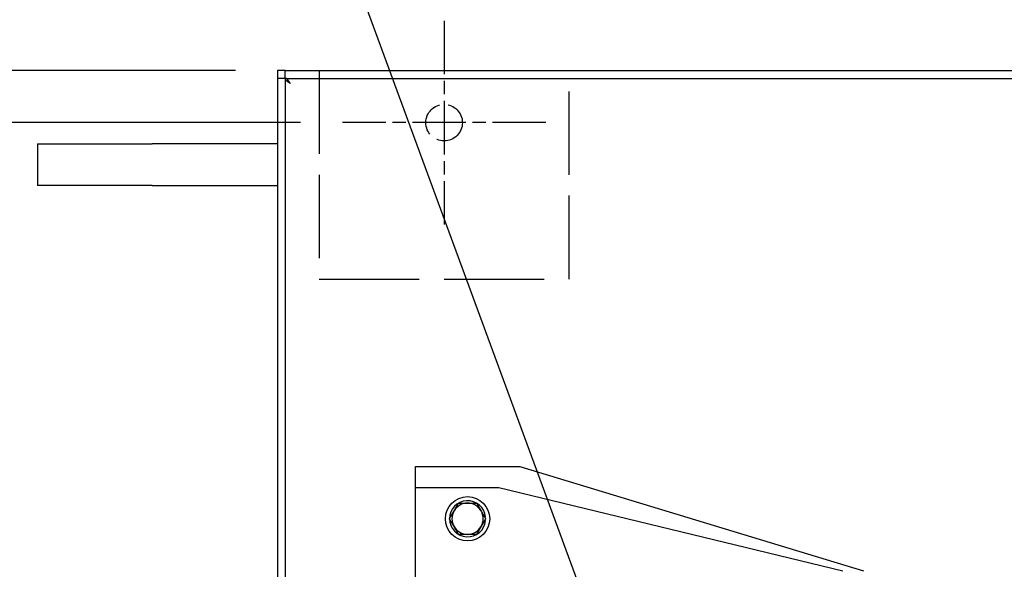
# Paper-space layout 'SHEET_1' of a CAD drawing. Header units: inches. Extents: x 4 to 540, y 12 to 340.
# Tile 71 of 118: x 195 to 219, y 294 to 307. Entities that reach past the tile are written whole.
import ezdxf

# ---------------------------------------------------------------- set-up
doc = ezdxf.new("R2010")
doc.units = ezdxf.units.IN
doc.header["$LTSCALE"] = 16
doc.header["$MEASUREMENT"] = 0
doc.linetypes.add('CHAIN', pattern=[0.7087, 0.4724, -0.0591, 0.1181, -0.0591])
doc.linetypes.add('DASHED', pattern=[0.2067, 0.1654, -0.0413])
doc.layers.get('0').update_dxf_attribs({"lineweight": 25})
doc.layers.get('DEFPOINTS').update_dxf_attribs({"lineweight": 25})
for name, color, linetype, lineweight in [('Center Mark(ANSI)', 7, 'Continuous', 25), ('DIMEN', 7, 'Continuous', 25), ('HIDDEN', 7, 'DASHED', 25)]:
    doc.layers.add(name, color=color, linetype=linetype, lineweight=lineweight)
doc.styles.get("Standard").update_dxf_attribs({"font": 'arial.ttf'})
doc.dimstyles.new('DEFAULT-ANSI', dxfattribs={"dimscale": 16, "dimtxt": 0.125, "dimasz": 0.1875, "dimexe": 0.125, "dimexo": 0.0625, "dimgap": 0.031496, "dimtad": 0, "dimtih": 1, "dimtoh": 1, "dimrnd": 1e-08, "dimzin": 4, "dimdsep": 46, "dimtxsty": 'Standard', "dimblk": 'Filled-1', "dimcen": 0.09, "dimdle": 0.393701, "dimclrd": 256, "dimclre": 256, "dimclrt": 256, "dimadec": 0, "dimazin": 1, "dimtfac": 1.504, "dimtofl": 0, "dimtmove": 0, "dimatfit": 3, "dimldrblk": 'Filled-1', "dimfxl": 1, "dimtolj": 1, "dimtzin": 4, "dimlwd": 25, "dimlwe": 25, "dimarcsym": 0})
doc.dimstyles.new('DEFAULT-ANSI$7', dxfattribs={"dimscale": 16, "dimtxt": 0.125, "dimasz": 0.125, "dimexe": 0.125, "dimexo": 0.0625, "dimgap": 0.031496, "dimtad": 0, "dimtih": 1, "dimtoh": 1, "dimrnd": 1e-08, "dimzin": 4, "dimdsep": 46, "dimtxsty": 'Standard', "dimblk": 'Filled-1', "dimcen": 0.09, "dimdle": 0.393701, "dimclrd": 256, "dimclre": 256, "dimclrt": 256, "dimadec": 0, "dimazin": 1, "dimtfac": 1.504, "dimtofl": 0, "dimtmove": 0, "dimatfit": 3, "dimldrblk": 'Filled-1', "dimfxl": 1, "dimtolj": 1, "dimtzin": 4, "dimlwd": 25, "dimlwe": 25, "dimarcsym": 0})

# ---------------------------------------------------------------- blocks, each defined once
blk = doc.blocks.new('Filled-1')
at = {"color": 0}
for p, q in [((0, 0), (-1, 0.25)), ((-1, 0.25), (-1, -0.25)), ((-1, 0), (0, 0)), ((-1, -0.25), (0, 0))]:
    blk.add_line(p, q, dxfattribs=at)
at = {"color": 0, "flags": 128}
blk.add_lwpolyline([(-1, -0.25), (0, 0), (-1, 0.25), (-1, -0.25)], dxfattribs=at)
at = {"color": 0}
blk.add_solid([(-1, -0.25), (0, 0), (-1, 0.25), (-1, -0.25)], dxfattribs=at)
blk = doc.blocks.new('*D21')
at = {"layer": 'DEFPOINTS', "color": 0, "linetype": 'Continuous'}
for p in [(180.354, 304.691), (202.821, 304.691), (202.821, 214.191)]:
    blk.add_point(p, dxfattribs=at)
at = {"layer": 'DIMEN', "linetype": 'Continuous', "lineweight": 25}
for p, q in [((201.821, 304.691), (178.354, 304.691)), ((180.354, 301.691), (180.354, 260.966)), ((180.354, 217.191), (180.354, 257.916)), ((201.821, 214.191), (178.354, 214.191))]:
    blk.add_line(p, q, dxfattribs=at)
at = {"layer": 'DIMEN', "linetype": 'Continuous', "lineweight": 25, "xscale": 3, "yscale": 3, "zscale": 3}
for p, rotation in [((180.354, 304.691), 90), ((180.354, 214.191), 270)]:
    blk.add_blockref('Filled-1', p, dxfattribs=dict(at, rotation=rotation))
at = {"layer": 'DIMEN', "linetype": 'Continuous', "lineweight": 25, "insert": (176.983, 260.462), "char_height": 2, "attachment_point": 1}
blk.add_mtext('\\A1;90.50', dxfattribs=at)
blk = doc.blocks.new('*D22')
at = {"layer": 'DEFPOINTS', "color": 0, "linetype": 'Continuous'}
for p in [(201.262, 305.941), (172.285, 212.941), (201.262, 212.941)]:
    blk.add_point(p, dxfattribs=at)
at = {"layer": 'DIMEN', "linetype": 'Continuous', "lineweight": 25}
for p, q in [((200.262, 305.941), (170.285, 305.941)), ((172.285, 302.941), (172.285, 266.041)), ((172.285, 215.941), (172.285, 262.99)), ((200.262, 212.941), (170.285, 212.941))]:
    blk.add_line(p, q, dxfattribs=at)
at = {"layer": 'DIMEN', "linetype": 'Continuous', "lineweight": 25, "xscale": 3, "yscale": 3, "zscale": 3}
for p, rotation in [((172.285, 305.941), 90), ((172.285, 212.941), 270)]:
    blk.add_blockref('Filled-1', p, dxfattribs=dict(at, rotation=rotation))
at = {"layer": 'DIMEN', "linetype": 'Continuous', "lineweight": 25, "insert": (168.914, 265.537), "char_height": 2, "attachment_point": 1}
blk.add_mtext('\\A1;93.00', dxfattribs=at)
blk = doc.blocks.new('*D23')
at = {"layer": 'DEFPOINTS', "color": 0, "linetype": 'Continuous'}
for p in [(271.762, 314.18), (205.262, 307.132), (271.762, 305.941)]:
    blk.add_point(p, dxfattribs=at)
at = {"layer": 'DIMEN', "linetype": 'Continuous', "lineweight": 25}
for p, q in [((205.262, 308.132), (205.262, 316.18)), ((271.762, 306.941), (271.762, 316.18)), ((208.262, 314.18), (234.631, 314.18)), ((268.762, 314.18), (242.392, 314.18))]:
    blk.add_line(p, q, dxfattribs=at)
at = {"layer": 'DIMEN', "linetype": 'Continuous', "lineweight": 25, "xscale": 3, "yscale": 3, "zscale": 3, "rotation": 180}
blk.add_blockref('Filled-1', (205.262, 314.18), dxfattribs=at)
at = {"layer": 'DIMEN', "linetype": 'Continuous', "lineweight": 25, "xscale": 3, "yscale": 3, "zscale": 3}
blk.add_blockref('Filled-1', (271.762, 314.18), dxfattribs=at)
at = {"layer": 'DIMEN', "linetype": 'Continuous', "lineweight": 25, "insert": (235.135, 315.201), "char_height": 2, "attachment_point": 1}
blk.add_mtext('\\A1;66.50', dxfattribs=at)

psp = doc.layouts.new('SHEET_1')

# ---------------------------------------------------------------- linework, layer by layer
for p, q in [((201.262, 305.941), (201.262, 305.753)), ((201.45, 305.941), (201.262, 305.941)), ((201.45, 305.754), (201.45, 305.941)), ((201.45, 305.941), (342.074, 305.941)), ((201.449, 305.753), (201.262, 305.753)), ((201.262, 305.753), (201.262, 286.941)), ((201.449, 305.753), (201.449, 286.941)), ((201.45, 305.754), (342.074, 305.754)), ((195.512, 304.186), (198.262, 304.186)), ((195.512, 304.186), (195.512, 303.186)), ((201.262, 304.186), (198.262, 304.186)), ((198.262, 303.186), (195.512, 303.186)), ((198.262, 303.186), (201.262, 303.186)), ((204.574, 296.441), (207.074, 296.441)), ((204.574, 295.941), (204.574, 296.441)), ((207.074, 296.441), (215.324, 293.941)), ((204.574, 295.941), (206.574, 295.941)), ((204.574, 291.629), (204.574, 295.941)), ((206.574, 295.941), (214.824, 293.941)), ((206.242, 295.234), (206.233, 295.234)), ((206.233, 295.149), (206.242, 295.149))]:
    psp.add_line(p, q)
psp.add_circle((205.824, 295.191), 0.531)
for radius, start, end in [(0.434, 5.6464, 354.3536), (0.375, 90, 150), (0.375, 30, 90), (0.375, 150, 210), (0.375, 330, 30), (0.375, 210, 270), (0.375, 270, 330)]:
    psp.add_arc((205.824, 295.191), radius, start, end)
for points, knots in [([(201.574, 305.629), (201.532, 305.655), (201.491, 305.682), (201.468, 305.709), (201.456, 305.724), (201.449, 305.738), (201.449, 305.753)], [0, 0, 0, 0, 0.644181, 0.644181, 0.644181, 1, 1, 1, 1]), ([(201.574, 305.629), (201.548, 305.671), (201.521, 305.712), (201.494, 305.735), (201.48, 305.747), (201.465, 305.754), (201.45, 305.754)], [0, 0, 0, 0, 0.644181, 0.644181, 0.644181, 1, 1, 1, 1]), ([(206.242, 295.234), (206.244, 295.234), (206.246, 295.234), (206.25, 295.234), (206.251, 295.234), (206.254, 295.234), (206.255, 295.234), (206.256, 295.234), (206.257, 295.234), (206.257, 295.234)], [0.1612343, 0.1612343, 0.1612343, 0.1612343, 0.17472629, 0.17472629, 0.18818109, 0.18818109, 0.20159403, 0.20159403, 0.21497365, 0.21497365, 0.21497365, 0.21497365]), ([(206.257, 295.149), (206.257, 295.149), (206.256, 295.149), (206.255, 295.149), (206.254, 295.149), (206.251, 295.149), (206.25, 295.149), (206.246, 295.149), (206.244, 295.149), (206.242, 295.149)], [0.21497365, 0.21497365, 0.21497365, 0.21497365, 0.22835326, 0.22835326, 0.2417662, 0.2417662, 0.255221, 0.255221, 0.26871299, 0.26871299, 0.26871299, 0.26871299])]:
    psp.add_open_spline(points, degree=3, knots=knots)
for points in [[(205.5, 295.379), (205.55, 295.466), (205.608, 295.566)], [(205.608, 295.566), (205.724, 295.566), (205.824, 295.566)], [(205.824, 295.566), (205.925, 295.566), (206.041, 295.566)], [(206.041, 295.566), (206.099, 295.466), (206.149, 295.379)], [(205.391, 295.191), (205.449, 295.292), (205.5, 295.379)], [(205.5, 295.004), (205.449, 295.091), (205.391, 295.191)], [(206.149, 295.379), (206.199, 295.292), (206.257, 295.191)], [(206.257, 295.191), (206.199, 295.091), (206.149, 295.004)], [(205.608, 294.816), (205.55, 294.917), (205.5, 295.004)], [(206.149, 295.004), (206.099, 294.917), (206.041, 294.816)], [(205.824, 294.816), (205.724, 294.816), (205.608, 294.816)], [(206.041, 294.816), (205.925, 294.816), (205.824, 294.816)]]:
    psp.add_rational_spline(points, [1, 1.0379548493, 1], degree=2)
at = {"layer": 'Center Mark(ANSI)', "linetype": 'CHAIN', "ltscale": 0.16938}
for p, q in [((205.262, 307.132), (205.262, 302.251)), ((207.703, 304.691), (202.821, 304.691))]:
    psp.add_line(p, q, dxfattribs=at)
at = {"layer": 'HIDDEN', "ltscale": 0.755926}
for p, q in [((202.262, 305.941), (202.262, 300.941)), ((208.262, 300.941), (208.262, 305.941))]:
    psp.add_line(p, q, dxfattribs=at)
at = {"layer": 'HIDDEN', "ltscale": 0.907112}
psp.add_line((202.262, 300.941), (208.262, 300.941), dxfattribs=at)
at = {"layer": 'HIDDEN', "ltscale": 0.327138}
psp.add_circle((205.262, 304.691), 0.438, dxfattribs=at)

# ---------------------------------------------------------------- dimensions: what is measured, and where the dimension line sits
at = {"layer": 'DIMEN', "linetype": 'Continuous', "lineweight": 25}
for base, p1, p2, angle, override, picture, middle in [((271.762, 314.18), (205.262, 307.132), (271.762, 305.941), 180, {"dimtih": 0, "dimtoh": 0, "dimdec": 2, "dimtp": 0, "dimtm": 0, "dimtdec": 2, "dimatfit": 1}, '*D23', (238.512, 314.18)), ((172.285, 212.941), (201.262, 305.941), (201.262, 212.941), 90, {"dimdec": 2, "dimtp": 0, "dimtm": 0, "dimtdec": 2, "dimatfit": 1}, '*D22', (172.285, 264.515)), ((180.354, 304.691), (202.821, 214.191), (202.821, 304.691), 90, {"dimdec": 2, "dimtp": 0, "dimtm": 0, "dimtdec": 2, "dimatfit": 1}, '*D21', (180.354, 259.441))]:
    dim = psp.add_linear_dim(base=base, p1=p1, p2=p2, angle=angle, dimstyle='DEFAULT-ANSI', override=override, dxfattribs=at)
    dim.commit()
    dim.dimension.update_dxf_attribs({"geometry": picture, "text_midpoint": middle, "dimtype": 160})

# ---------------------------------------------------------------- leaders
at = {"layer": 'DIMEN', "linetype": 'Continuous', "lineweight": 25, "annotation_type": 0, "has_hookline": 1, "hookline_direction": 1}
for points, text_width in [([(233.512, 302.788), (226.408, 322.998), (224.408, 322.998)], 21.045), ([(209.45, 291.004), (199.038, 319.334), (197.038, 319.334)], 18.06), ([(200.445, 283.325), (164.785, 307.385), (162.785, 307.385)], 24.307), ([(201.98, 275.318), (166.084, 296.544), (164.084, 296.544)], 18.003)]:
    psp.add_leader(points, dimstyle='DEFAULT-ANSI$7', override={"dimtad": 0}, dxfattribs=dict(at, text_width=text_width))

doc.saveas('drawing.dxf')
